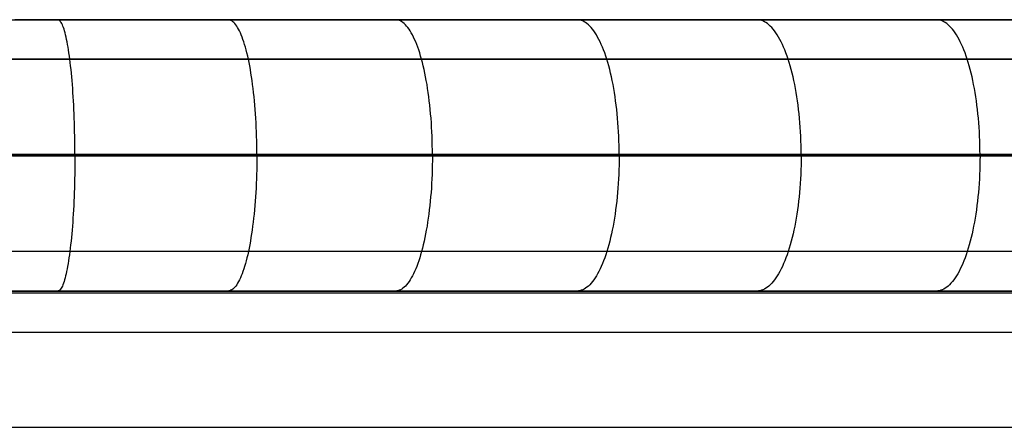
# Model space of a CAD drawing. Header units: millimetres. Extents: x 4627 to 5374, y -356 to 20.
# Tile 18 of 44: x 4840 to 4912, y -10 to 20. Entities that reach past the tile are written whole.
import ezdxf

# ---------------------------------------------------------------- set-up
doc = ezdxf.new("R2010")
doc.units = ezdxf.units.MM
for name, color, linetype, true_color in [('Slope storage bench', 7, 'Continuous', 0x000000), ('Slope storage bench$back', 7, 'Continuous', 0x000000), ('Slope storage bench$Lid', 7, 'Continuous', 0x000000)]:
    doc.layers.add(name, color=color, linetype=linetype, true_color=true_color)

msp = doc.modelspace()

# ---------------------------------------------------------------- linework, layer by layer
at = {"layer": 'Slope storage bench'}
for p, q in [((4712.703, 20, -150), (5292.246, 20, -150)), ((4714.113, 20, -290.1), (5290.835, 20, -290.1)), ((4722.803, 20), (5282.146, 20)), ((4714.113, 17.1, -297.1), (5290.835, 17.1, -297.1)), ((4714.113, 10.1, -300), (5290.835, 10.1, -300)), ((4722.803, 10), (5282.146, 10)), ((5282.146, 0, -280), (4722.803, 0, -280)), ((4722.803, 0), (5282.146, 0)), ((4722.803, 0, -150), (5282.146, 0, -150))]:
    msp.add_line(p, q, dxfattribs=at)
at = {"layer": 'Slope storage bench$back'}
for p, q in [((4722.803, 20), (5282.146, 20)), ((4842.649, 20, 133.187), (4839.483, 20, 133.553)), ((4845.806, 20, 132.742), (4842.649, 20, 133.187)), ((4842.693, 19.994, 133.524), (4842.649, 20, 133.187)), ((4842.736, 19.977, 133.86), (4842.693, 19.994, 133.524)), ((4842.779, 19.948, 134.196), (4842.736, 19.977, 133.86)), ((4842.822, 19.907, 134.531), (4842.779, 19.948, 134.196)), ((4842.864, 19.855, 134.864), (4842.822, 19.907, 134.531)), ((4842.907, 19.792, 135.195), (4842.864, 19.855, 134.864)), ((4842.949, 19.717, 135.524), (4842.907, 19.792, 135.195)), ((4842.991, 19.631, 135.85), (4842.949, 19.717, 135.524)), ((4843.032, 19.534, 136.173), (4842.991, 19.631, 135.85)), ((4848.951, 20, 132.222), (4845.806, 20, 132.742)), ((4852.084, 20, 131.634), (4848.951, 20, 132.222)), ((4855.205, 20, 130.982), (4852.084, 20, 131.634)), ((4861.408, 20, 129.507), (4855.205, 20, 130.982)), ((4855.278, 19.994, 131.313), (4855.205, 20, 130.982)), ((4855.351, 19.977, 131.645), (4855.278, 19.994, 131.313)), ((4855.423, 19.948, 131.975), (4855.351, 19.977, 131.645)), ((4855.495, 19.907, 132.305), (4855.423, 19.948, 131.975)), ((4855.567, 19.855, 132.633), (4855.495, 19.907, 132.305)), ((4855.639, 19.792, 132.959), (4855.567, 19.855, 132.633)), ((4855.71, 19.717, 133.283), (4855.639, 19.792, 132.959)), ((4855.78, 19.631, 133.604), (4855.71, 19.717, 133.283)), ((4855.85, 19.534, 133.922), (4855.78, 19.631, 133.604)), ((4867.562, 20, 127.843), (4861.408, 20, 129.507)), ((4874.279, 20, 125.841), (4867.562, 20, 127.843)), ((4867.655, 19.994, 128.169), (4867.562, 20, 127.843)), ((4867.748, 19.977, 128.496), (4867.655, 19.994, 128.169)), ((4867.841, 19.948, 128.821), (4867.748, 19.977, 128.496)), ((4867.933, 19.907, 129.146), (4867.841, 19.948, 128.821)), ((4868.025, 19.855, 129.469), (4867.933, 19.907, 129.146)), ((4868.117, 19.792, 129.79), (4868.025, 19.855, 129.469)), ((4868.207, 19.717, 130.108), (4868.117, 19.792, 129.79)), ((4868.297, 19.631, 130.424), (4868.207, 19.717, 130.108)), ((4868.386, 19.534, 130.738), (4868.297, 19.631, 130.424)), ((4920.777, 20, 110.213), (4874.279, 20, 125.841)), ((4881.059, 19.994, 124.026), (4880.953, 20, 123.703)), ((4881.165, 19.977, 124.348), (4881.059, 19.994, 124.026)), ((4881.271, 19.948, 124.67), (4881.165, 19.977, 124.348)), ((4881.376, 19.907, 124.99), (4881.271, 19.948, 124.67)), ((4881.481, 19.855, 125.309), (4881.376, 19.907, 124.99)), ((4881.586, 19.792, 125.626), (4881.481, 19.855, 125.309)), ((4881.689, 19.717, 125.941), (4881.586, 19.792, 125.626)), ((4881.792, 19.631, 126.253), (4881.689, 19.717, 125.941)), ((4881.894, 19.534, 126.562), (4881.792, 19.631, 126.253)), ((4894.332, 19.994, 119.504), (4894.22, 20, 119.184)), ((4894.443, 19.977, 119.825), (4894.332, 19.994, 119.504)), ((4894.555, 19.948, 120.144), (4894.443, 19.977, 119.825)), ((4894.666, 19.907, 120.463), (4894.555, 19.948, 120.144)), ((4894.776, 19.855, 120.78), (4894.666, 19.907, 120.463)), ((4894.886, 19.792, 121.095), (4894.776, 19.855, 120.78)), ((4894.995, 19.717, 121.408), (4894.886, 19.792, 121.095)), ((4895.103, 19.631, 121.719), (4894.995, 19.717, 121.408)), ((4895.21, 19.534, 122.026), (4895.103, 19.631, 121.719)), ((4907.571, 19.994, 114.908), (4907.461, 20, 114.586)), ((4907.681, 19.977, 115.229), (4907.571, 19.994, 114.908)), ((4907.791, 19.948, 115.549), (4907.681, 19.977, 115.229)), ((4907.9, 19.907, 115.868), (4907.791, 19.948, 115.549)), ((4908.009, 19.855, 116.186), (4907.9, 19.907, 115.868)), ((4908.117, 19.792, 116.502), (4908.009, 19.855, 116.186)), ((4908.224, 19.717, 116.815), (4908.117, 19.792, 116.502)), ((4908.33, 19.631, 117.126), (4908.224, 19.717, 116.815)), ((4908.436, 19.534, 117.434), (4908.33, 19.631, 117.126)), ((4843.073, 19.426, 136.492), (4843.032, 19.534, 136.173)), ((4843.114, 19.306, 136.808), (4843.073, 19.426, 136.492)), ((4843.154, 19.176, 137.119), (4843.114, 19.306, 136.808)), ((4843.193, 19.036, 137.426), (4843.154, 19.176, 137.119)), ((4843.232, 18.884, 137.727), (4843.193, 19.036, 137.426)), ((4843.27, 18.723, 138.024), (4843.232, 18.884, 137.727)), ((4855.919, 19.426, 134.236), (4855.85, 19.534, 133.922)), ((4855.987, 19.306, 134.547), (4855.919, 19.426, 134.236)), ((4856.055, 19.176, 134.853), (4855.987, 19.306, 134.547)), ((4856.121, 19.036, 135.156), (4856.055, 19.176, 134.853)), ((4856.186, 18.884, 135.453), (4856.121, 19.036, 135.156)), ((4856.25, 18.723, 135.745), (4856.186, 18.884, 135.453)), ((4868.475, 19.425, 131.047), (4868.386, 19.534, 130.738)), ((4868.562, 19.306, 131.353), (4868.475, 19.425, 131.047)), ((4868.648, 19.176, 131.655), (4868.562, 19.306, 131.353)), ((4868.732, 19.036, 131.953), (4868.648, 19.176, 131.655)), ((4868.816, 18.884, 132.245), (4868.732, 19.036, 131.953)), ((4868.897, 18.723, 132.533), (4868.816, 18.884, 132.245)), ((4881.995, 19.425, 126.868), (4881.894, 19.534, 126.562)), ((4882.094, 19.306, 127.171), (4881.995, 19.425, 126.868)), ((4882.192, 19.176, 127.469), (4882.094, 19.306, 127.171)), ((4882.289, 19.036, 127.762), (4882.192, 19.176, 127.469)), ((4882.384, 18.884, 128.052), (4882.289, 19.036, 127.762)), ((4882.478, 18.723, 128.335), (4882.384, 18.884, 128.052)), ((4895.315, 19.425, 122.33), (4895.21, 19.534, 122.026)), ((4895.42, 19.306, 122.631), (4895.315, 19.425, 122.33)), ((4895.523, 19.176, 122.927), (4895.42, 19.306, 122.631)), ((4895.625, 19.036, 123.219), (4895.523, 19.176, 122.927)), ((4895.725, 18.884, 123.507), (4895.625, 19.036, 123.219)), ((4895.823, 18.723, 123.789), (4895.725, 18.884, 123.507)), ((4908.54, 19.426, 117.739), (4908.436, 19.534, 117.434)), ((4908.643, 19.306, 118.04), (4908.54, 19.426, 117.739)), ((4908.744, 19.176, 118.337), (4908.643, 19.306, 118.04)), ((4908.844, 19.036, 118.63), (4908.744, 19.176, 118.337)), ((4908.943, 18.884, 118.918), (4908.844, 19.036, 118.63)), ((4909.04, 18.723, 119.201), (4908.943, 18.884, 118.918)), ((4843.307, 18.551, 138.315), (4843.27, 18.723, 138.024)), ((4843.343, 18.37, 138.6), (4843.307, 18.551, 138.315)), ((4843.379, 18.179, 138.878), (4843.343, 18.37, 138.6)), ((4843.414, 17.978, 139.15), (4843.379, 18.179, 138.878)), ((4856.313, 18.551, 136.031), (4856.25, 18.723, 135.745)), ((4856.375, 18.37, 136.312), (4856.313, 18.551, 136.031)), ((4856.435, 18.179, 136.586), (4856.375, 18.37, 136.312)), ((4856.494, 17.978, 136.854), (4856.435, 18.179, 136.586)), ((4868.978, 18.551, 132.815), (4868.897, 18.723, 132.533)), ((4869.056, 18.37, 133.091), (4868.978, 18.551, 132.815)), ((4869.133, 18.179, 133.361), (4869.056, 18.37, 133.091)), ((4869.208, 17.978, 133.625), (4869.133, 18.179, 133.361)), ((4882.569, 18.551, 128.614), (4882.478, 18.723, 128.335)), ((4882.659, 18.37, 128.887), (4882.569, 18.551, 128.614)), ((4882.747, 18.179, 129.154), (4882.659, 18.37, 128.887)), ((4882.833, 17.978, 129.414), (4882.747, 18.179, 129.154)), ((4895.92, 18.551, 124.066), (4895.823, 18.723, 123.789)), ((4896.014, 18.37, 124.337), (4895.92, 18.551, 124.066)), ((4896.106, 18.179, 124.603), (4896.014, 18.37, 124.337)), ((4896.196, 17.978, 124.862), (4896.106, 18.179, 124.603)), ((4909.135, 18.551, 119.478), (4909.04, 18.723, 119.201)), ((4909.228, 18.37, 119.75), (4909.135, 18.551, 119.478)), ((4909.318, 18.179, 120.016), (4909.228, 18.37, 119.75)), ((4909.407, 17.978, 120.275), (4909.318, 18.179, 120.016)), ((4843.448, 17.768, 139.415), (4843.414, 17.978, 139.15)), ((4843.481, 17.549, 139.673), (4843.448, 17.768, 139.415)), ((4843.513, 17.322, 139.923), (4843.481, 17.549, 139.673)), ((4856.551, 17.768, 137.115), (4856.494, 17.978, 136.854)), ((4856.607, 17.549, 137.369), (4856.551, 17.768, 137.115)), ((4856.661, 17.322, 137.615), (4856.607, 17.549, 137.369)), ((4869.281, 17.768, 133.882), (4869.208, 17.978, 133.625)), ((4869.352, 17.549, 134.132), (4869.281, 17.768, 133.882)), ((4869.422, 17.322, 134.375), (4869.352, 17.549, 134.132)), ((4882.916, 17.768, 129.668), (4882.833, 17.978, 129.414)), ((4882.997, 17.549, 129.915), (4882.916, 17.768, 129.668)), ((4883.076, 17.322, 130.154), (4882.997, 17.549, 129.915)), ((4896.284, 17.768, 125.114), (4896.196, 17.978, 124.862)), ((4896.37, 17.549, 125.359), (4896.284, 17.768, 125.114)), ((4896.453, 17.322, 125.597), (4896.37, 17.549, 125.359)), ((4909.494, 17.768, 120.528), (4909.407, 17.978, 120.275)), ((4909.578, 17.549, 120.774), (4909.494, 17.768, 120.528)), ((4909.659, 17.322, 121.012), (4909.578, 17.549, 120.774)), ((4840.206, 17.086, 140.552), (4836.856, 17.086, 140.854)), ((4843.544, 17.086, 140.166), (4840.206, 17.086, 140.552)), ((4843.544, 17.086, 140.166), (4843.513, 17.322, 139.923)), ((4846.867, 17.086, 139.697), (4843.544, 17.086, 140.166)), ((4843.574, 16.841, 140.4), (4843.544, 17.086, 140.166)), ((4843.603, 16.589, 140.626), (4843.574, 16.841, 140.4)), ((4850.172, 17.086, 139.151), (4846.867, 17.086, 139.697)), ((4853.455, 17.086, 138.534), (4850.172, 17.086, 139.151)), ((4856.713, 17.086, 137.854), (4853.455, 17.086, 138.534)), ((4856.713, 17.086, 137.854), (4856.661, 17.322, 137.615)), ((4863.149, 17.086, 136.325), (4856.713, 17.086, 137.854)), ((4856.764, 16.841, 138.084), (4856.713, 17.086, 137.854)), ((4856.813, 16.589, 138.307), (4856.764, 16.841, 138.084)), ((4869.488, 17.086, 134.609), (4863.149, 17.086, 136.325)), ((4869.488, 17.086, 134.61), (4869.422, 17.322, 134.375)), ((4876.363, 17.086, 132.561), (4869.488, 17.086, 134.609)), ((4869.553, 16.841, 134.837), (4869.488, 17.086, 134.61)), ((4869.615, 16.589, 135.056), (4869.553, 16.841, 134.837)), ((4922.864, 17.086, 116.933), (4876.363, 17.086, 132.561)), ((4883.153, 17.086, 130.386), (4883.076, 17.322, 130.154)), ((4883.226, 16.841, 130.611), (4883.153, 17.086, 130.386)), ((4883.298, 16.589, 130.827), (4883.226, 16.841, 130.611)), ((4896.533, 17.086, 125.828), (4896.453, 17.322, 125.597)), ((4896.611, 16.841, 126.051), (4896.533, 17.086, 125.828)), ((4896.685, 16.589, 126.266), (4896.611, 16.841, 126.051)), ((4909.739, 17.086, 121.243), (4909.659, 17.322, 121.012)), ((4909.815, 16.841, 121.467), (4909.739, 17.086, 121.243)), ((4909.889, 16.589, 121.682), (4909.815, 16.841, 121.467)), ((4843.631, 16.329, 140.843), (4843.603, 16.589, 140.626)), ((4843.658, 16.062, 141.051), (4843.631, 16.329, 140.843)), ((4843.683, 15.788, 141.25), (4843.658, 16.062, 141.051)), ((4856.86, 16.329, 138.52), (4856.813, 16.589, 138.307)), ((4856.905, 16.062, 138.725), (4856.86, 16.329, 138.52)), ((4856.948, 15.788, 138.921), (4856.905, 16.062, 138.725)), ((4869.675, 16.329, 135.266), (4869.615, 16.589, 135.056)), ((4869.733, 16.062, 135.468), (4869.675, 16.329, 135.266)), ((4869.788, 15.788, 135.661), (4869.733, 16.062, 135.468)), ((4883.366, 16.329, 131.035), (4883.298, 16.589, 130.827)), ((4883.432, 16.062, 131.234), (4883.366, 16.329, 131.035)), ((4883.494, 15.788, 131.425), (4883.432, 16.062, 131.234)), ((4896.757, 16.329, 126.473), (4896.685, 16.589, 126.266)), ((4896.826, 16.062, 126.671), (4896.757, 16.329, 126.473)), ((4896.892, 15.788, 126.861), (4896.826, 16.062, 126.671)), ((4909.959, 16.329, 121.889), (4909.889, 16.589, 121.682)), ((4910.027, 16.062, 122.088), (4909.959, 16.329, 121.889)), ((4910.092, 15.788, 122.278), (4910.027, 16.062, 122.088)), ((4843.708, 15.507, 141.439), (4843.683, 15.788, 141.25)), ((4843.731, 15.22, 141.619), (4843.708, 15.507, 141.439)), ((4856.989, 15.507, 139.108), (4856.948, 15.788, 138.921)), ((4857.028, 15.22, 139.285), (4856.989, 15.507, 139.108)), ((4869.84, 15.507, 135.845), (4869.788, 15.788, 135.661)), ((4869.89, 15.22, 136.019), (4869.84, 15.507, 135.845)), ((4883.554, 15.507, 131.606), (4883.494, 15.788, 131.425)), ((4883.611, 15.22, 131.779), (4883.554, 15.507, 131.606)), ((4896.955, 15.507, 127.041), (4896.892, 15.788, 126.861)), ((4897.015, 15.22, 127.212), (4896.955, 15.507, 127.041)), ((4910.154, 15.507, 122.459), (4910.092, 15.788, 122.278)), ((4910.213, 15.22, 122.63), (4910.154, 15.507, 122.459)), ((4843.752, 14.927, 141.79), (4843.731, 15.22, 141.619)), ((4843.773, 14.628, 141.95), (4843.752, 14.927, 141.79)), ((4843.792, 14.323, 142.1), (4843.773, 14.628, 141.95)), ((4857.064, 14.927, 139.453), (4857.028, 15.22, 139.285)), ((4857.099, 14.628, 139.611), (4857.064, 14.927, 139.453)), ((4857.131, 14.323, 139.758), (4857.099, 14.628, 139.611)), ((4869.937, 14.927, 136.184), (4869.89, 15.22, 136.019)), ((4869.981, 14.628, 136.34), (4869.937, 14.927, 136.184)), ((4870.022, 14.323, 136.485), (4869.981, 14.628, 136.34)), ((4883.665, 14.927, 131.942), (4883.611, 15.22, 131.779)), ((4883.715, 14.628, 132.095), (4883.665, 14.927, 131.942)), ((4883.762, 14.323, 132.238), (4883.715, 14.628, 132.095)), ((4897.071, 14.927, 127.374), (4897.015, 15.22, 127.212)), ((4897.124, 14.628, 127.527), (4897.071, 14.927, 127.374)), ((4897.174, 14.323, 127.67), (4897.124, 14.628, 127.527)), ((4910.268, 14.927, 122.793), (4910.213, 15.22, 122.63)), ((4910.321, 14.628, 122.945), (4910.268, 14.927, 122.793)), ((4910.37, 14.323, 123.088), (4910.321, 14.628, 122.945)), ((4843.81, 14.014, 142.239), (4843.792, 14.323, 142.1)), ((4843.827, 13.7, 142.368), (4843.81, 14.014, 142.239)), ((4857.161, 14.014, 139.896), (4857.131, 14.323, 139.758)), ((4857.189, 13.7, 140.023), (4857.161, 14.014, 139.896)), ((4870.061, 14.014, 136.62), (4870.022, 14.323, 136.485)), ((4870.096, 13.7, 136.745), (4870.061, 14.014, 136.62)), ((4883.806, 14.014, 132.372), (4883.762, 14.323, 132.238)), ((4883.847, 13.7, 132.496), (4883.806, 14.014, 132.372)), ((4897.22, 14.014, 127.803), (4897.174, 14.323, 127.67)), ((4897.263, 13.7, 127.925), (4897.22, 14.014, 127.803)), ((4910.415, 14.014, 123.221), (4910.37, 14.323, 123.088)), ((4910.457, 13.7, 123.345), (4910.415, 14.014, 123.221)), ((4843.842, 13.382, 142.486), (4843.827, 13.7, 142.368)), ((4843.856, 13.06, 142.594), (4843.842, 13.382, 142.486)), ((4857.215, 13.382, 140.139), (4857.189, 13.7, 140.023)), ((4857.238, 13.06, 140.245), (4857.215, 13.382, 140.139)), ((4870.129, 13.382, 136.86), (4870.096, 13.7, 136.745)), ((4870.159, 13.06, 136.964), (4870.129, 13.382, 136.86)), ((4883.884, 13.382, 132.609), (4883.847, 13.7, 132.496)), ((4883.918, 13.06, 132.712), (4883.884, 13.382, 132.609)), ((4897.302, 13.382, 128.038), (4897.263, 13.7, 127.925)), ((4897.338, 13.06, 128.14), (4897.302, 13.382, 128.038)), ((4910.496, 13.382, 123.457), (4910.457, 13.7, 123.345)), ((4910.531, 13.06, 123.56), (4910.496, 13.382, 123.457)), ((4843.868, 12.734, 142.69), (4843.856, 13.06, 142.594)), ((4843.879, 12.406, 142.776), (4843.868, 12.734, 142.69)), ((4843.888, 12.074, 142.85), (4843.879, 12.406, 142.776)), ((4857.259, 12.734, 140.34), (4857.238, 13.06, 140.245)), ((4857.277, 12.406, 140.424), (4857.259, 12.734, 140.34)), ((4857.293, 12.074, 140.497), (4857.277, 12.406, 140.424)), ((4870.185, 12.734, 137.058), (4870.159, 13.06, 136.964)), ((4870.209, 12.406, 137.14), (4870.185, 12.734, 137.058)), ((4870.229, 12.074, 137.212), (4870.209, 12.406, 137.14)), ((4883.948, 12.734, 132.804), (4883.918, 13.06, 132.712)), ((4883.975, 12.406, 132.886), (4883.948, 12.734, 132.804)), ((4883.999, 12.074, 132.957), (4883.975, 12.406, 132.886)), ((4897.37, 12.734, 128.232), (4897.338, 13.06, 128.14)), ((4897.398, 12.406, 128.313), (4897.37, 12.734, 128.232)), ((4897.422, 12.074, 128.384), (4897.398, 12.406, 128.313)), ((4910.562, 12.734, 123.652), (4910.531, 13.06, 123.56)), ((4910.59, 12.406, 123.733), (4910.562, 12.734, 123.652)), ((4910.614, 12.074, 123.804), (4910.59, 12.406, 123.733)), ((4843.896, 11.741, 142.913), (4843.888, 12.074, 142.85)), ((4843.903, 11.405, 142.964), (4843.896, 11.741, 142.913)), ((4857.307, 11.741, 140.559), (4857.293, 12.074, 140.497)), ((4857.318, 11.405, 140.61), (4857.307, 11.741, 140.559)), ((4870.247, 11.741, 137.273), (4870.229, 12.074, 137.212)), ((4870.261, 11.405, 137.323), (4870.247, 11.741, 137.273)), ((4884.019, 11.741, 133.017), (4883.999, 12.074, 132.957)), ((4884.035, 11.405, 133.066), (4884.019, 11.741, 133.017)), ((4897.443, 11.741, 128.444), (4897.422, 12.074, 128.384)), ((4897.46, 11.405, 128.493), (4897.443, 11.741, 128.444)), ((4910.635, 11.741, 123.864), (4910.614, 12.074, 123.804)), ((4910.652, 11.405, 123.913), (4910.635, 11.741, 123.864)), ((4843.908, 11.068, 143.004), (4843.903, 11.405, 142.964)), ((4843.912, 10.729, 143.033), (4843.908, 11.068, 143.004)), ((4857.327, 11.068, 140.649), (4857.318, 11.405, 140.61)), ((4857.333, 10.729, 140.678), (4857.327, 11.068, 140.649)), ((4870.272, 11.068, 137.362), (4870.261, 11.405, 137.323)), ((4870.28, 10.729, 137.39), (4870.272, 11.068, 137.362)), ((4884.047, 11.068, 133.105), (4884.035, 11.405, 133.066)), ((4884.057, 10.729, 133.132), (4884.047, 11.068, 133.105)), ((4897.474, 11.068, 128.531), (4897.46, 11.405, 128.493)), ((4897.483, 10.729, 128.559), (4897.474, 11.068, 128.531)), ((4910.665, 11.068, 123.952), (4910.652, 11.405, 123.913)), ((4910.674, 10.729, 123.979), (4910.665, 11.068, 123.952)), ((4843.914, 10.39, 143.05), (4843.912, 10.729, 143.033)), ((4843.915, 10.05, 143.056), (4843.914, 10.39, 143.05)), ((4857.337, 10.39, 140.695), (4857.333, 10.729, 140.678)), ((4857.338, 10.05, 140.7), (4857.337, 10.39, 140.695)), ((4870.285, 10.39, 137.407), (4870.28, 10.729, 137.39)), ((4870.286, 10.05, 137.412), (4870.285, 10.39, 137.407)), ((4884.062, 10.39, 133.149), (4884.057, 10.729, 133.132)), ((4884.064, 10.05, 133.154), (4884.062, 10.39, 133.149)), ((4897.489, 10.39, 128.575), (4897.483, 10.729, 128.559)), ((4897.491, 10.05, 128.58), (4897.489, 10.39, 128.575)), ((4910.68, 10.39, 123.995), (4910.674, 10.729, 123.979)), ((4910.682, 10.05, 124.001), (4910.68, 10.39, 123.995)), ((4722.803, 10), (5282.146, 10)), ((4843.185, 10.05, 143.147), (4839.326, 10.05, 143.565)), ((4843.185, 10, 143.147), (4839.326, 10, 143.565)), ((4843.185, 9.95, 143.147), (4839.326, 9.95, 143.565)), ((4847.05, 10.05, 142.618), (4843.185, 10.05, 143.147)), ((4847.05, 10, 142.618), (4843.185, 10, 143.147)), ((4847.05, 9.95, 142.618), (4843.185, 9.95, 143.147)), ((4843.914, 9.61, 143.05), (4843.912, 9.271, 143.033)), ((4843.915, 9.95, 143.056), (4843.914, 9.61, 143.05)), ((4850.919, 10.05, 141.98), (4847.05, 10.05, 142.618)), ((4847.05, 10.05, 142.618), (4847.05, 9.95, 142.618)), ((4850.919, 10, 141.98), (4847.05, 10, 142.618)), ((4850.919, 9.95, 141.98), (4847.05, 9.95, 142.618)), ((4854.791, 10.05, 141.239), (4850.919, 10.05, 141.98)), ((4854.791, 10, 141.239), (4850.919, 10, 141.98)), ((4854.791, 9.95, 141.239), (4850.919, 9.95, 141.98)), ((4858.665, 10.05, 140.404), (4854.791, 10.05, 141.239)), ((4858.665, 10, 140.404), (4854.791, 10, 141.239)), ((4858.665, 9.95, 140.404), (4854.791, 9.95, 141.239)), ((4857.337, 9.61, 140.695), (4857.333, 9.271, 140.678)), ((4857.338, 9.95, 140.7), (4857.337, 9.61, 140.695)), ((4862.539, 10.05, 139.482), (4858.665, 10.05, 140.404)), ((4862.539, 10, 139.482), (4858.665, 10, 140.404)), ((4862.539, 9.95, 139.482), (4858.665, 9.95, 140.404)), ((4870.286, 10.05, 137.413), (4862.539, 10.05, 139.482)), ((4870.286, 10, 137.413), (4862.539, 10, 139.482)), ((4870.286, 9.95, 137.413), (4862.539, 9.95, 139.482)), ((4870.285, 9.61, 137.407), (4870.28, 9.271, 137.39)), ((4870.286, 9.95, 137.412), (4870.285, 9.61, 137.407)), ((4878.022, 10.05, 135.097), (4870.286, 10.05, 137.413)), ((4878.022, 10, 135.097), (4870.286, 10, 137.413)), ((4878.022, 9.95, 135.097), (4870.286, 9.95, 137.413)), ((4923.728, 10.05, 119.715), (4878.022, 10.05, 135.097)), ((4923.728, 10, 119.715), (4878.022, 10, 135.097)), ((4923.728, 9.95, 119.715), (4878.022, 9.95, 135.097)), ((4884.062, 9.61, 133.149), (4884.057, 9.271, 133.132)), ((4884.064, 9.95, 133.154), (4884.062, 9.61, 133.149)), ((4897.489, 9.61, 128.575), (4897.483, 9.271, 128.559)), ((4897.491, 9.95, 128.58), (4897.489, 9.61, 128.575)), ((4910.68, 9.61, 123.995), (4910.674, 9.271, 123.979)), ((4910.682, 9.95, 124.001), (4910.68, 9.61, 123.995)), ((4843.908, 8.932, 143.004), (4843.903, 8.595, 142.964)), ((4843.912, 9.271, 143.033), (4843.908, 8.932, 143.004)), ((4857.327, 8.932, 140.649), (4857.318, 8.595, 140.61)), ((4857.333, 9.271, 140.678), (4857.327, 8.932, 140.649)), ((4870.272, 8.932, 137.362), (4870.261, 8.595, 137.323)), ((4870.28, 9.271, 137.39), (4870.272, 8.932, 137.362)), ((4884.047, 8.932, 133.105), (4884.035, 8.595, 133.066)), ((4884.057, 9.271, 133.132), (4884.047, 8.932, 133.105)), ((4897.474, 8.932, 128.531), (4897.46, 8.595, 128.493)), ((4897.483, 9.271, 128.559), (4897.474, 8.932, 128.531)), ((4910.665, 8.932, 123.952), (4910.652, 8.595, 123.913)), ((4910.674, 9.271, 123.979), (4910.665, 8.932, 123.952)), ((4843.896, 8.259, 142.913), (4843.888, 7.926, 142.85)), ((4843.903, 8.595, 142.964), (4843.896, 8.259, 142.913)), ((4857.307, 8.259, 140.559), (4857.293, 7.926, 140.497)), ((4857.318, 8.595, 140.61), (4857.307, 8.259, 140.559)), ((4870.247, 8.259, 137.273), (4870.229, 7.926, 137.212)), ((4870.261, 8.595, 137.323), (4870.247, 8.259, 137.273)), ((4884.019, 8.259, 133.017), (4883.999, 7.926, 132.957)), ((4884.035, 8.595, 133.066), (4884.019, 8.259, 133.017)), ((4897.443, 8.259, 128.444), (4897.422, 7.926, 128.384)), ((4897.46, 8.595, 128.493), (4897.443, 8.259, 128.444)), ((4910.635, 8.259, 123.864), (4910.614, 7.926, 123.804)), ((4910.652, 8.595, 123.913), (4910.635, 8.259, 123.864)), ((4843.868, 7.266, 142.69), (4843.856, 6.94, 142.594)), ((4843.879, 7.594, 142.776), (4843.868, 7.266, 142.69)), ((4843.888, 7.926, 142.85), (4843.879, 7.594, 142.776)), ((4857.259, 7.266, 140.34), (4857.238, 6.94, 140.245)), ((4857.277, 7.594, 140.424), (4857.259, 7.266, 140.34)), ((4857.293, 7.926, 140.497), (4857.277, 7.594, 140.424)), ((4870.185, 7.266, 137.058), (4870.159, 6.94, 136.964)), ((4870.209, 7.594, 137.14), (4870.185, 7.266, 137.058)), ((4870.229, 7.926, 137.212), (4870.209, 7.594, 137.14)), ((4883.948, 7.266, 132.804), (4883.918, 6.94, 132.712)), ((4883.975, 7.594, 132.886), (4883.948, 7.266, 132.804)), ((4883.999, 7.926, 132.957), (4883.975, 7.594, 132.886)), ((4897.37, 7.266, 128.232), (4897.338, 6.94, 128.14)), ((4897.398, 7.594, 128.313), (4897.37, 7.266, 128.232)), ((4897.422, 7.926, 128.384), (4897.398, 7.594, 128.313)), ((4910.562, 7.266, 123.652), (4910.531, 6.94, 123.56)), ((4910.59, 7.594, 123.733), (4910.562, 7.266, 123.652)), ((4910.614, 7.926, 123.804), (4910.59, 7.594, 123.733)), ((4843.842, 6.618, 142.486), (4843.827, 6.3, 142.368)), ((4843.856, 6.94, 142.594), (4843.842, 6.618, 142.486)), ((4857.215, 6.618, 140.139), (4857.189, 6.3, 140.023)), ((4857.238, 6.94, 140.245), (4857.215, 6.618, 140.139)), ((4870.129, 6.618, 136.86), (4870.096, 6.3, 136.745)), ((4870.159, 6.94, 136.964), (4870.129, 6.618, 136.86)), ((4883.884, 6.618, 132.609), (4883.847, 6.3, 132.496)), ((4883.918, 6.94, 132.712), (4883.884, 6.618, 132.609)), ((4897.302, 6.618, 128.038), (4897.263, 6.3, 127.925)), ((4897.338, 6.94, 128.14), (4897.302, 6.618, 128.038)), ((4910.496, 6.618, 123.457), (4910.457, 6.3, 123.345)), ((4910.531, 6.94, 123.56), (4910.496, 6.618, 123.457)), ((4843.81, 5.986, 142.239), (4843.792, 5.677, 142.1)), ((4843.827, 6.3, 142.368), (4843.81, 5.986, 142.239)), ((4857.161, 5.986, 139.896), (4857.131, 5.677, 139.758)), ((4857.189, 6.3, 140.023), (4857.161, 5.986, 139.896)), ((4870.061, 5.986, 136.62), (4870.022, 5.677, 136.485)), ((4870.096, 6.3, 136.745), (4870.061, 5.986, 136.62)), ((4883.806, 5.986, 132.372), (4883.762, 5.677, 132.238)), ((4883.847, 6.3, 132.496), (4883.806, 5.986, 132.372)), ((4897.22, 5.986, 127.803), (4897.174, 5.677, 127.67)), ((4897.263, 6.3, 127.925), (4897.22, 5.986, 127.803)), ((4910.415, 5.986, 123.221), (4910.37, 5.677, 123.088)), ((4910.457, 6.3, 123.345), (4910.415, 5.986, 123.221)), ((4843.773, 5.372, 141.95), (4843.752, 5.073, 141.79)), ((4843.792, 5.677, 142.1), (4843.773, 5.372, 141.95)), ((4857.099, 5.372, 139.611), (4857.064, 5.073, 139.453)), ((4857.131, 5.677, 139.758), (4857.099, 5.372, 139.611)), ((4869.981, 5.372, 136.34), (4869.937, 5.073, 136.184)), ((4870.022, 5.677, 136.485), (4869.981, 5.372, 136.34)), ((4883.715, 5.372, 132.095), (4883.665, 5.073, 131.942)), ((4883.762, 5.677, 132.238), (4883.715, 5.372, 132.095)), ((4897.124, 5.372, 127.527), (4897.071, 5.073, 127.374)), ((4897.174, 5.677, 127.67), (4897.124, 5.372, 127.527)), ((4910.321, 5.372, 122.945), (4910.268, 5.073, 122.793)), ((4910.37, 5.677, 123.088), (4910.321, 5.372, 122.945)), ((4843.708, 4.493, 141.439), (4843.683, 4.212, 141.25)), ((4843.731, 4.78, 141.619), (4843.708, 4.493, 141.439)), ((4843.752, 5.073, 141.79), (4843.731, 4.78, 141.619)), ((4856.989, 4.493, 139.108), (4856.948, 4.212, 138.921)), ((4857.028, 4.78, 139.285), (4856.989, 4.493, 139.108)), ((4857.064, 5.073, 139.453), (4857.028, 4.78, 139.285)), ((4869.84, 4.493, 135.845), (4869.788, 4.212, 135.661)), ((4869.89, 4.78, 136.019), (4869.84, 4.493, 135.845)), ((4869.937, 5.073, 136.184), (4869.89, 4.78, 136.019)), ((4883.554, 4.493, 131.606), (4883.494, 4.212, 131.425)), ((4883.611, 4.78, 131.779), (4883.554, 4.493, 131.606)), ((4883.665, 5.073, 131.942), (4883.611, 4.78, 131.779)), ((4896.955, 4.493, 127.041), (4896.892, 4.212, 126.861)), ((4897.015, 4.78, 127.212), (4896.955, 4.493, 127.041)), ((4897.071, 5.073, 127.374), (4897.015, 4.78, 127.212)), ((4910.154, 4.493, 122.459), (4910.092, 4.212, 122.278)), ((4910.213, 4.78, 122.63), (4910.154, 4.493, 122.459)), ((4910.268, 5.073, 122.793), (4910.213, 4.78, 122.63)), ((4843.631, 3.671, 140.843), (4843.603, 3.411, 140.626)), ((4843.658, 3.938, 141.051), (4843.631, 3.671, 140.843)), ((4843.683, 4.212, 141.25), (4843.658, 3.938, 141.051)), ((4856.86, 3.671, 138.52), (4856.813, 3.411, 138.307)), ((4856.905, 3.938, 138.725), (4856.86, 3.671, 138.52)), ((4856.948, 4.212, 138.921), (4856.905, 3.938, 138.725)), ((4869.675, 3.671, 135.266), (4869.615, 3.411, 135.056)), ((4869.733, 3.938, 135.468), (4869.675, 3.671, 135.266)), ((4869.788, 4.212, 135.661), (4869.733, 3.938, 135.468)), ((4883.366, 3.671, 131.035), (4883.298, 3.411, 130.827)), ((4883.432, 3.938, 131.234), (4883.366, 3.671, 131.035)), ((4883.494, 4.212, 131.425), (4883.432, 3.938, 131.234)), ((4896.757, 3.671, 126.473), (4896.685, 3.411, 126.266)), ((4896.826, 3.938, 126.671), (4896.757, 3.671, 126.473)), ((4896.892, 4.212, 126.861), (4896.826, 3.938, 126.671)), ((4909.959, 3.671, 121.889), (4909.889, 3.411, 121.682)), ((4910.027, 3.938, 122.088), (4909.959, 3.671, 121.889)), ((4910.092, 4.212, 122.278), (4910.027, 3.938, 122.088)), ((4840.206, 2.914, 140.552), (4836.856, 2.914, 140.854)), ((4843.544, 2.914, 140.166), (4840.206, 2.914, 140.552)), ((4843.544, 2.914, 140.166), (4843.513, 2.678, 139.923)), ((4843.574, 3.159, 140.4), (4843.544, 2.914, 140.166)), ((4846.867, 2.914, 139.697), (4843.544, 2.914, 140.166)), ((4843.603, 3.411, 140.626), (4843.574, 3.159, 140.4)), ((4850.172, 2.914, 139.151), (4846.867, 2.914, 139.697)), ((4853.455, 2.914, 138.534), (4850.172, 2.914, 139.151)), ((4856.713, 2.914, 137.854), (4853.455, 2.914, 138.534)), ((4856.713, 2.914, 137.854), (4856.661, 2.678, 137.615)), ((4856.764, 3.159, 138.084), (4856.713, 2.914, 137.854)), ((4863.149, 2.914, 136.325), (4856.713, 2.914, 137.854)), ((4856.813, 3.411, 138.307), (4856.764, 3.159, 138.084)), ((4869.488, 2.914, 134.609), (4863.149, 2.914, 136.325)), ((4869.488, 2.914, 134.61), (4869.422, 2.678, 134.375)), ((4869.553, 3.159, 134.837), (4869.488, 2.914, 134.61)), ((4876.363, 2.914, 132.561), (4869.488, 2.914, 134.609)), ((4869.615, 3.411, 135.056), (4869.553, 3.159, 134.837)), ((4922.864, 2.914, 116.933), (4876.363, 2.914, 132.561)), ((4883.153, 2.914, 130.386), (4883.076, 2.678, 130.154)), ((4883.226, 3.159, 130.611), (4883.153, 2.914, 130.386)), ((4883.298, 3.411, 130.827), (4883.226, 3.159, 130.611)), ((4896.533, 2.914, 125.828), (4896.453, 2.678, 125.597)), ((4896.611, 3.159, 126.051), (4896.533, 2.914, 125.828)), ((4896.685, 3.411, 126.266), (4896.611, 3.159, 126.051)), ((4909.739, 2.914, 121.243), (4909.659, 2.678, 121.012)), ((4909.815, 3.159, 121.467), (4909.739, 2.914, 121.243)), ((4909.889, 3.411, 121.682), (4909.815, 3.159, 121.467)), ((4843.448, 2.232, 139.415), (4843.414, 2.022, 139.15)), ((4843.481, 2.451, 139.673), (4843.448, 2.232, 139.415)), ((4843.513, 2.678, 139.923), (4843.481, 2.451, 139.673)), ((4856.551, 2.232, 137.115), (4856.494, 2.022, 136.854)), ((4856.607, 2.451, 137.369), (4856.551, 2.232, 137.115)), ((4856.661, 2.678, 137.615), (4856.607, 2.451, 137.369)), ((4869.281, 2.232, 133.882), (4869.208, 2.022, 133.625)), ((4869.352, 2.451, 134.132), (4869.281, 2.232, 133.882)), ((4869.422, 2.678, 134.375), (4869.352, 2.451, 134.132)), ((4882.916, 2.232, 129.668), (4882.833, 2.022, 129.414)), ((4882.997, 2.451, 129.915), (4882.916, 2.232, 129.668)), ((4883.076, 2.678, 130.154), (4882.997, 2.451, 129.915)), ((4896.284, 2.232, 125.114), (4896.196, 2.022, 124.862)), ((4896.37, 2.451, 125.359), (4896.284, 2.232, 125.114)), ((4896.453, 2.678, 125.597), (4896.37, 2.451, 125.359)), ((4909.494, 2.232, 120.528), (4909.407, 2.022, 120.275)), ((4909.578, 2.451, 120.774), (4909.494, 2.232, 120.528)), ((4909.659, 2.678, 121.012), (4909.578, 2.451, 120.774)), ((4843.343, 1.63, 138.6), (4843.307, 1.449, 138.315)), ((4843.379, 1.821, 138.878), (4843.343, 1.63, 138.6)), ((4843.414, 2.022, 139.15), (4843.379, 1.821, 138.878)), ((4856.375, 1.63, 136.312), (4856.313, 1.449, 136.031)), ((4856.435, 1.821, 136.586), (4856.375, 1.63, 136.312)), ((4856.494, 2.022, 136.854), (4856.435, 1.821, 136.586)), ((4869.056, 1.63, 133.091), (4868.978, 1.449, 132.815)), ((4869.133, 1.821, 133.361), (4869.056, 1.63, 133.091)), ((4869.208, 2.022, 133.625), (4869.133, 1.821, 133.361)), ((4882.659, 1.63, 128.887), (4882.569, 1.449, 128.614)), ((4882.747, 1.821, 129.154), (4882.659, 1.63, 128.887)), ((4882.833, 2.022, 129.414), (4882.747, 1.821, 129.154)), ((4896.014, 1.63, 124.337), (4895.92, 1.449, 124.066)), ((4896.106, 1.821, 124.603), (4896.014, 1.63, 124.337)), ((4896.196, 2.022, 124.862), (4896.106, 1.821, 124.603)), ((4909.228, 1.63, 119.75), (4909.135, 1.449, 119.478)), ((4909.318, 1.821, 120.016), (4909.228, 1.63, 119.75)), ((4909.407, 2.022, 120.275), (4909.318, 1.821, 120.016)), ((4843.154, 0.824, 137.119), (4843.114, 0.694, 136.808)), ((4843.193, 0.964, 137.426), (4843.154, 0.824, 137.119)), ((4843.232, 1.116, 137.727), (4843.193, 0.964, 137.426)), ((4843.27, 1.277, 138.024), (4843.232, 1.116, 137.727)), ((4843.307, 1.449, 138.315), (4843.27, 1.277, 138.024)), ((4856.055, 0.824, 134.853), (4855.987, 0.694, 134.547)), ((4856.121, 0.964, 135.156), (4856.055, 0.824, 134.853)), ((4856.186, 1.116, 135.453), (4856.121, 0.964, 135.156)), ((4856.25, 1.277, 135.745), (4856.186, 1.116, 135.453)), ((4856.313, 1.449, 136.031), (4856.25, 1.277, 135.745)), ((4868.648, 0.824, 131.655), (4868.562, 0.694, 131.353)), ((4868.732, 0.964, 131.953), (4868.648, 0.824, 131.655)), ((4868.816, 1.116, 132.245), (4868.732, 0.964, 131.953)), ((4868.897, 1.277, 132.533), (4868.816, 1.116, 132.245)), ((4868.978, 1.449, 132.815), (4868.897, 1.277, 132.533)), ((4882.192, 0.824, 127.469), (4882.094, 0.694, 127.171)), ((4882.289, 0.964, 127.762), (4882.192, 0.824, 127.469)), ((4882.384, 1.116, 128.052), (4882.289, 0.964, 127.762)), ((4882.478, 1.277, 128.335), (4882.384, 1.116, 128.052)), ((4882.569, 1.449, 128.614), (4882.478, 1.277, 128.335)), ((4895.523, 0.824, 122.927), (4895.42, 0.694, 122.631)), ((4895.625, 0.964, 123.219), (4895.523, 0.824, 122.927)), ((4895.725, 1.116, 123.507), (4895.625, 0.964, 123.219)), ((4895.823, 1.277, 123.789), (4895.725, 1.116, 123.507)), ((4895.92, 1.449, 124.066), (4895.823, 1.277, 123.789)), ((4908.744, 0.824, 118.337), (4908.643, 0.694, 118.04)), ((4908.844, 0.964, 118.63), (4908.744, 0.824, 118.337)), ((4908.943, 1.116, 118.918), (4908.844, 0.964, 118.63)), ((4909.04, 1.277, 119.201), (4908.943, 1.116, 118.918)), ((4909.135, 1.449, 119.478), (4909.04, 1.277, 119.201)), ((4722.803, 0), (5282.146, 0)), ((4842.649, 0, 133.187), (4839.483, 0, 133.553)), ((4842.693, 0.006, 133.524), (4842.649, 0, 133.187)), ((4845.806, 0, 132.742), (4842.649, 0, 133.187)), ((4842.736, 0.023, 133.86), (4842.693, 0.006, 133.524)), ((4842.779, 0.052, 134.196), (4842.736, 0.023, 133.86)), ((4842.822, 0.093, 134.531), (4842.779, 0.052, 134.196)), ((4842.864, 0.145, 134.864), (4842.822, 0.093, 134.531)), ((4842.907, 0.208, 135.195), (4842.864, 0.145, 134.864)), ((4842.949, 0.283, 135.524), (4842.907, 0.208, 135.195)), ((4842.991, 0.369, 135.85), (4842.949, 0.283, 135.524)), ((4843.032, 0.466, 136.173), (4842.991, 0.369, 135.85)), ((4843.073, 0.574, 136.492), (4843.032, 0.466, 136.173)), ((4843.114, 0.694, 136.808), (4843.073, 0.574, 136.492)), ((4848.951, 0, 132.222), (4845.806, 0, 132.742)), ((4852.084, 0, 131.634), (4848.951, 0, 132.222)), ((4855.205, 0, 130.982), (4852.084, 0, 131.634)), ((4855.278, 0.006, 131.313), (4855.205, 0, 130.982)), ((4861.408, 0, 129.507), (4855.205, 0, 130.982)), ((4855.351, 0.023, 131.645), (4855.278, 0.006, 131.313)), ((4855.423, 0.052, 131.975), (4855.351, 0.023, 131.645)), ((4855.495, 0.093, 132.305), (4855.423, 0.052, 131.975)), ((4855.567, 0.145, 132.633), (4855.495, 0.093, 132.305)), ((4855.639, 0.208, 132.959), (4855.567, 0.145, 132.633)), ((4855.71, 0.283, 133.283), (4855.639, 0.208, 132.959)), ((4855.78, 0.369, 133.604), (4855.71, 0.283, 133.283)), ((4855.85, 0.466, 133.922), (4855.78, 0.369, 133.604)), ((4855.919, 0.574, 134.236), (4855.85, 0.466, 133.922)), ((4855.987, 0.694, 134.547), (4855.919, 0.574, 134.236)), ((4867.562, 0, 127.843), (4861.408, 0, 129.507)), ((4867.655, 0.006, 128.169), (4867.562, 0, 127.843)), ((4874.279, 0, 125.841), (4867.562, 0, 127.843)), ((4867.748, 0.023, 128.496), (4867.655, 0.006, 128.169)), ((4867.841, 0.052, 128.821), (4867.748, 0.023, 128.496)), ((4867.933, 0.093, 129.146), (4867.841, 0.052, 128.821)), ((4868.025, 0.145, 129.469), (4867.933, 0.093, 129.146)), ((4868.117, 0.208, 129.79), (4868.025, 0.145, 129.469)), ((4868.207, 0.283, 130.108), (4868.117, 0.208, 129.79)), ((4868.297, 0.369, 130.424), (4868.207, 0.283, 130.108)), ((4868.386, 0.466, 130.738), (4868.297, 0.369, 130.424)), ((4868.475, 0.575, 131.047), (4868.386, 0.466, 130.738)), ((4868.562, 0.694, 131.353), (4868.475, 0.575, 131.047)), ((4920.777, 0, 110.213), (4874.279, 0, 125.841)), ((4881.059, 0.006, 124.026), (4880.953, 0, 123.703)), ((4881.165, 0.023, 124.348), (4881.059, 0.006, 124.026)), ((4881.271, 0.052, 124.67), (4881.165, 0.023, 124.348)), ((4881.376, 0.093, 124.99), (4881.271, 0.052, 124.67)), ((4881.481, 0.145, 125.309), (4881.376, 0.093, 124.99)), ((4881.586, 0.208, 125.626), (4881.481, 0.145, 125.309)), ((4881.689, 0.283, 125.941), (4881.586, 0.208, 125.626)), ((4881.792, 0.369, 126.253), (4881.689, 0.283, 125.941)), ((4881.894, 0.466, 126.562), (4881.792, 0.369, 126.253)), ((4881.995, 0.575, 126.868), (4881.894, 0.466, 126.562)), ((4882.094, 0.694, 127.171), (4881.995, 0.575, 126.868)), ((4894.332, 0.006, 119.504), (4894.22, 0, 119.184)), ((4894.443, 0.023, 119.825), (4894.332, 0.006, 119.504)), ((4894.555, 0.052, 120.144), (4894.443, 0.023, 119.825)), ((4894.666, 0.093, 120.463), (4894.555, 0.052, 120.144)), ((4894.776, 0.145, 120.78), (4894.666, 0.093, 120.463)), ((4894.886, 0.208, 121.095), (4894.776, 0.145, 120.78)), ((4894.995, 0.283, 121.408), (4894.886, 0.208, 121.095)), ((4895.103, 0.369, 121.719), (4894.995, 0.283, 121.408)), ((4895.21, 0.466, 122.026), (4895.103, 0.369, 121.719)), ((4895.315, 0.575, 122.33), (4895.21, 0.466, 122.026)), ((4895.42, 0.694, 122.631), (4895.315, 0.575, 122.33)), ((4907.571, 0.006, 114.908), (4907.461, 0, 114.586)), ((4907.681, 0.023, 115.229), (4907.571, 0.006, 114.908)), ((4907.791, 0.052, 115.549), (4907.681, 0.023, 115.229)), ((4907.9, 0.093, 115.868), (4907.791, 0.052, 115.549)), ((4908.009, 0.145, 116.186), (4907.9, 0.093, 115.868)), ((4908.117, 0.208, 116.502), (4908.009, 0.145, 116.186)), ((4908.224, 0.283, 116.815), (4908.117, 0.208, 116.502)), ((4908.33, 0.369, 117.126), (4908.224, 0.283, 116.815)), ((4908.436, 0.466, 117.434), (4908.33, 0.369, 117.126)), ((4908.54, 0.574, 117.739), (4908.436, 0.466, 117.434)), ((4908.643, 0.694, 118.04), (4908.54, 0.574, 117.739))]:
    msp.add_line(p, q, dxfattribs=at)
at = {"layer": 'Slope storage bench$Lid'}
for p, q in [((4702.803, -0.143, 10.1), (5302.146, -0.143, 10.1)), ((4702.803, -0.143, 9.9), (5302.146, -0.143, 9.9)), ((4702.803, -0.143, 10), (5302.146, -0.143, 10)), ((4703.843, -3.043, 17.1), (5301.082, -3.043, 17.1)), ((4703.843, -3.043, 2.9), (5301.082, -3.043, 2.9)), ((4706.389, -10.043, 20), (5298.449, -10.043, 20)), ((4706.389, -10.043), (5298.449, -10.043))]:
    msp.add_line(p, q, dxfattribs=at)

doc.saveas('drawing.dxf')
